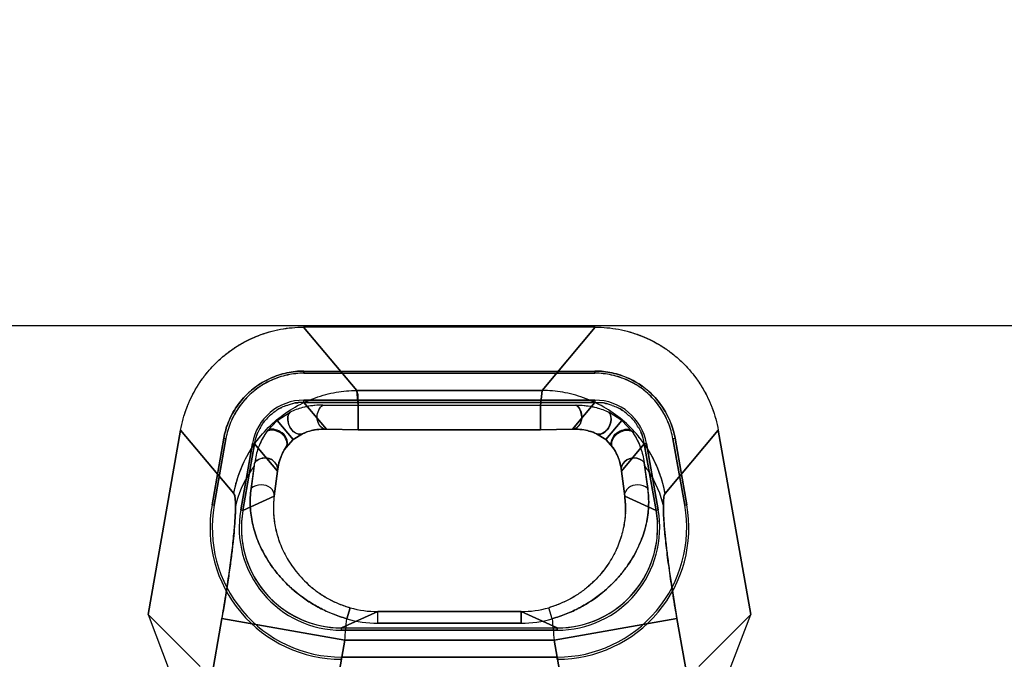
# Model space of a CAD drawing. Header units: millimetres. Extents: x 0 to 297, y 0 to 210.
# Tile 219 of 256: x 58.12 to 58.317, y 159.059 to 159.187. Entities that reach past the tile are written whole.
import ezdxf

# ---------------------------------------------------------------- set-up
doc = ezdxf.new("R2010")
doc.units = ezdxf.units.MM
doc.header["$LTSCALE"] = 16.335
doc.layers.get('0').update_dxf_attribs({"linetype": 'CONTINUOUS'})
for name, color, linetype in [('AXES_REF', 7, 'CONTINUOUS'), ('INTFCLR_1', 7, 'CONTINUOUS'), ('INTFCLR_144815', 7, 'CONTINUOUS'), ('INTFCLR_72935', 7, 'CONTINUOUS')]:
    doc.layers.add(name, color=color, linetype=linetype)

msp = doc.modelspace()

# ---------------------------------------------------------------- linework, layer by layer
at = {"color": 7, "linetype": 'Continuous'}
for radius in [4.8479140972, 4.8475, 4.8164570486]:
    msp.add_circle((57.445730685, 154.9564782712), radius, dxfattribs=at)
msp.add_arc((57.445730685, 154.9564782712), 4.8, 278.2771290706, 261.7228709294, dxfattribs=at)
at = {"layer": 'AXES_REF', "color": 9, "linetype": 'Continuous'}
msp.add_circle((57.445730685, 154.9564782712), 4.4222561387, dxfattribs=at)
at = {"layer": 'INTFCLR_1', "color": 9, "linetype": 'Continuous'}
for p, q in [((58.1767681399, 159.125387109), (58.1873656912, 159.1127574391)), ((58.2243752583, 159.1127574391), (58.2349728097, 159.125387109)), ((58.2243752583, 159.1127574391), (58.1873656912, 159.1127574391)), ((58.22405268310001, 159.109757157), (58.2243752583, 159.1127574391)), ((58.1768428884, 159.1103868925), (58.1768428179, 159.1108242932)), ((58.17684285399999, 159.110387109), (58.1813403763, 159.1050271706)), ((58.2304005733, 159.1050271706), (58.2348980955, 159.110387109)), ((58.2348981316, 159.1108242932), (58.2348980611, 159.1103868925)), ((58.17147404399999, 159.1067596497), (58.17406962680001, 159.108427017)), ((58.1806402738, 159.1098175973), (58.1876882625, 159.1097571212)), ((58.1876882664, 159.1049166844), (58.18768841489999, 159.109757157)), ((58.2240526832, 159.109757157), (58.1876882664, 159.109757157)), ((58.22405268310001, 159.109757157), (58.2311006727, 159.1098176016)), ((58.2240526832, 159.109757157), (58.2240526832, 159.1049166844)), ((58.2402669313, 159.1067596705), (58.2376675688, 159.1084288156)), ((58.1694349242, 159.1045456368), (58.17147404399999, 159.1067596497)), ((58.17147404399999, 159.1067596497), (58.1746763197, 159.1029513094)), ((58.2402669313, 159.1067596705), (58.23706463, 159.1029513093)), ((58.2423051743, 159.1045469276), (58.2402669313, 159.1067596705)), ((58.1628391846, 159.0921772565), (58.1522416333, 159.1048069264)), ((58.1813403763, 159.1050271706), (58.1876882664, 159.1049182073)), ((58.1876882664, 159.1049182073), (58.2240526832, 159.1049182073)), ((58.2240526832, 159.1049182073), (58.23040057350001, 159.1050271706)), ((58.2594993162, 159.1048069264), (58.2489017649, 159.0921772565)), ((58.1732212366, 159.1013368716), (58.1746763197, 159.1029513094)), ((58.1746763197, 159.1029513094), (58.1765569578, 159.1041345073)), ((58.2351812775, 159.1041357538), (58.23706463, 159.1029513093)), ((58.23706463, 159.1029513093), (58.23851902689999, 159.1013378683)), ((58.1665702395, 159.1022045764), (58.1670009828, 159.1021285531)), ((58.17156281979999, 159.0966917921), (58.1670007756, 159.1021286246)), ((58.24474017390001, 159.1021286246), (58.24017812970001, 159.0966917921)), ((58.2447399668, 159.1021285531), (58.24517071, 159.1022045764)), ((58.1663259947, 159.0931913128), (58.1670341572, 159.0983966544)), ((58.1709149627, 159.0916823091), (58.17156281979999, 159.0966917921)), ((58.24017812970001, 159.0966917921), (58.2408259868, 159.0916823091)), ((58.2447944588, 159.0977001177), (58.24541495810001, 159.0931913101)), ((58.1646591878, 159.08884882), (58.1709149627, 159.0916823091)), ((58.2408259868, 159.0916823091), (58.2470817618, 159.08884882)), ((58.15850602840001, 159.0899337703), (58.1589369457, 159.0898578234)), ((58.164659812, 159.0888487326), (58.1642290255, 159.0889246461)), ((58.2475119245, 159.0889246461), (58.2470811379, 159.0888487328)), ((58.2528040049, 159.0898578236), (58.2532349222, 159.0899337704)), ((58.18537205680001, 159.0672418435), (58.1860602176, 159.069429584)), ((58.22636889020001, 159.0672418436), (58.2256807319, 159.069429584)), ((58.1604751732, 159.067272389), (58.1446978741, 158.9777948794)), ((58.1850016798, 159.0629477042), (58.1604751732, 159.067272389)), ((58.1843567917, 159.065387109), (58.1915766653, 159.0686572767)), ((58.1915766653, 159.0663266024), (58.1915766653, 159.0686576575)), ((58.2201642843, 159.0686572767), (58.1915766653, 159.0686572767)), ((58.2201642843, 159.0663266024), (58.2201642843, 159.0686576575)), ((58.2201642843, 159.0686572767), (58.2273841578, 159.065387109)), ((58.2512657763, 159.067272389), (58.2267392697, 159.0629477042)), ((58.2670430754, 158.9777948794), (58.2512657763, 159.067272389)), ((58.1843568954, 159.0649511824), (58.1843566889, 159.0653886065)), ((58.1915766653, 159.0663266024), (58.2201642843, 159.0663266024)), ((58.2273841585, 159.0653886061), (58.2273841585, 159.0649511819)), ((58.1700108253, 158.9779303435), (58.1850016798, 159.0629477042)), ((58.2267392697, 159.0629477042), (58.1850016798, 159.0629477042)), ((58.2267392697, 159.0629477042), (58.2417301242, 158.9779303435)), ((58.18435671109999, 159.0595774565), (58.1843568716, 159.0591398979)), ((58.2273840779, 159.0591398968), (58.2273842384, 159.0595774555))]:
    msp.add_line(p, q, dxfattribs=at)
at = {"layer": 'INTFCLR_1', "color": 6, "linetype": 'Continuous'}
for p, q in [((58.2349728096, 159.125387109), (58.1767681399, 159.125387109)), ((58.1768428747, 159.1166288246), (58.1768428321, 159.1161908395)), ((58.17684285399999, 159.116637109), (58.2348980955, 159.116637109)), ((58.2348980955, 159.1161996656), (58.17684285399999, 159.1161996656)), ((58.2348981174, 159.1161908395), (58.23489807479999, 159.1166288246)), ((58.17684285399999, 159.1108245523), (58.2348980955, 159.1108245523)), ((58.2348980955, 159.110387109), (58.17684285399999, 159.110387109)), ((58.1457650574, 159.0680764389), (58.1522416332, 159.1048069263)), ((58.2594993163, 159.1048069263), (58.2659758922, 159.0680764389)), ((58.16084572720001, 159.1032139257), (58.1585041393, 159.0899341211)), ((58.16127652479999, 159.1031379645), (58.1589349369, 159.0898581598)), ((58.16128522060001, 159.1031364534), (58.1608538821, 159.1032124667)), ((58.2508870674, 159.1032124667), (58.2504557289, 159.1031364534)), ((58.25280601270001, 159.0898581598), (58.25046442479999, 159.1031379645)), ((58.25323681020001, 159.0899341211), (58.2508952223, 159.1032139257)), ((58.1642283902, 159.0889247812), (58.16656997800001, 159.1022045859)), ((58.1670007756, 159.1021286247), (58.1646591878, 159.08884882)), ((58.2470817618, 159.08884882), (58.24474017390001, 159.1021286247)), ((58.2451709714, 159.1022045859), (58.24751255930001, 159.0889247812)), ((58.1646591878, 159.08884882), (58.1643893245, 159.0865393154)), ((58.1457650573, 159.0680764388), (58.15018524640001, 159.0564547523)), ((58.1561156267, 159.0577258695), (58.1457650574, 159.0680764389)), ((58.2659758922, 159.0680764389), (58.2556253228, 159.0577258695)), ((58.2615557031, 159.0564547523), (58.2659758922, 159.0680764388)), ((58.1843567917, 159.065387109), (58.2273841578, 159.065387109)), ((58.2273841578, 159.0649496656), (58.1843567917, 159.0649496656)), ((58.1843567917, 159.0595745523), (58.2273841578, 159.0595745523))]:
    msp.add_line(p, q, dxfattribs=at)
for centre, radius, start, end in [((58.17684133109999, 159.1003950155), 0.0104292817, 89.9916341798, 170.0083660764), ((58.2348996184, 159.1003950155), 0.0104292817, 9.991633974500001, 90.0083661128), ((58.18434725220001, 159.0853793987), 0.026239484, 170.0045491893, 270.020828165), ((58.18434725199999, 159.0853793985), 0.0258019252, 170.0046259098, 270.0211814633), ((58.18434725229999, 159.0853793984), 0.0204282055, 170.0058428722, 270.0267535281), ((58.2273936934, 159.085379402), 0.0262394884, 269.9791803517, 9.9954422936), ((58.22739369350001, 159.0853794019), 0.0258019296, 269.9788274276, 9.995365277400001), ((58.2273936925, 159.0853794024), 0.0204282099, 269.9732598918, 9.9941438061), ((58.2274026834, 159.085375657), 0.0199827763, 269.9972385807, 10.001575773), ((58.18437476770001, 159.0853808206), 0.0200193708, 180.0117587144, 194.9921375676), ((58.1843384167, 159.0853757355), 0.0199829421, 195.0050156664, 270.0018744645)]:
    msp.add_arc(centre, radius, start, end, dxfattribs=at)
at = {"layer": 'INTFCLR_1', "color": 9, "linetype": 'Continuous'}
for centre, radius, start, end in [((58.4151198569, 159.119572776), 0.1717240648, 187.0833764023, 187.317696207), ((58.1889884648, 159.0892600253), 0.0182351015, 172.3664659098, 183.062197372), ((58.1915762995, 159.0887422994), 0.0200850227, 254.0596422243, 270.0010433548), ((58.2201646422, 159.0887423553), 0.0200850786, 269.9989789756, 285.9403354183), ((57.05930849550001, 159.1622037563), 1.1300605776, 354.9610750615, 355.1796028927), ((58.1915834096, 159.0878611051), 0.0215345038, 253.2355811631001, 269.9820556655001), ((58.2201572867, 159.0878628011), 0.0215361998, 270.0186165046, 286.7637561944), ((59.3519862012, 159.1621659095), 1.1296127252, 184.8203862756, 185.0390007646)]:
    msp.add_arc(centre, radius, start, end, dxfattribs=at)
at = {"layer": 'INTFCLR_1', "color": 6, "linetype": 'Continuous'}
for points, knots in [([(58.1522416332, 159.1048069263), (58.1523761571, 159.1055698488), (58.1527161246, 159.1070841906), (58.15343492, 159.1092970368), (58.1543558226, 159.111432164), (58.1554695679, 159.1134702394), (58.15676708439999, 159.1153935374), (58.1582366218, 159.1171864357), (58.1598660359, 159.1188342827), (58.161641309, 159.1203230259), (58.1635473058, 159.1216401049), (58.1655680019, 159.1227744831), (58.1676869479, 159.123716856), (58.1698862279, 159.1244582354), (58.17214629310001, 159.1249929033), (58.1744468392, 159.1253154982), (58.1759946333, 159.125387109), (58.1767681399, 159.125387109)], [0, 0, 0, 0, 0.0668459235, 0.1336927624, 0.2004837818, 0.2671935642, 0.3338090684, 0.4003837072, 0.4669352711, 0.5334824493, 0.6000118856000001, 0.6665555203, 0.7331501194, 0.7998260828, 0.8665291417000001, 0.9332563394, 1, 1, 1, 1]), ([(58.2349728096, 159.125387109), (58.23574750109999, 159.125387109), (58.2372978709, 159.1253152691), (58.2396019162, 159.1249916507), (58.241864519, 159.1244554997), (58.24406503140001, 159.1237125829), (58.2461844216, 159.1227687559), (58.2482052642, 159.1216328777), (58.2501110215, 159.1203143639), (58.2518854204, 159.1188245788), (58.253513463, 159.1171762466), (58.2549814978, 159.1153832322), (58.2562775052, 159.1134601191), (58.2573895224, 159.1114229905), (58.2583085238, 159.1092901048), (58.2590257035, 159.1070805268), (58.2593649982, 159.105568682), (58.2594993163, 159.1048069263)], [0, 0, 0, 0, 0.0668458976, 0.1336927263, 0.2004837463, 0.2671935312, 0.3338090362, 0.400383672, 0.4669352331, 0.5334824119, 0.6000118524, 0.6665554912, 0.73315009, 0.7998260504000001, 0.8665291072, 0.9332563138, 1, 1, 1, 1]), ([(58.17684285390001, 159.1166371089), (58.1762802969, 159.1166371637), (58.17514036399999, 159.1165739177), (58.1734303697, 159.1162935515), (58.171728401, 159.1158266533), (58.1700712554, 159.1151768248), (58.16850543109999, 159.1143620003), (58.1670601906, 159.1133994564), (58.1657460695, 159.1122982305), (58.16455452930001, 159.1110521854), (58.16348451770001, 159.109664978), (58.162553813, 159.1081504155), (58.1617891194, 159.1065467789), (58.1612076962, 159.104896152), (58.1609441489, 159.1037724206), (58.16084572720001, 159.1032139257)], [0, 0, 0, 0, 0.07448509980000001, 0.1508136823, 0.2290298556, 0.307717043, 0.3860546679, 0.4622959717, 0.5371773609, 0.612604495, 0.6901286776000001, 0.7687085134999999, 0.8475354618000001, 0.9249132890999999, 1, 1, 1, 1]), ([(58.17684285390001, 159.1161996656), (58.17629671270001, 159.1161997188), (58.1751886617, 159.1161380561), (58.1735250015, 159.1158647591), (58.1718668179, 159.1154095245), (58.1702520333, 159.1147766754), (58.16872731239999, 159.1139831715), (58.16732367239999, 159.1130493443), (58.166048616, 159.1119806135), (58.1648917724, 159.1107713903), (58.163849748, 159.1094207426), (58.1629417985, 159.1079442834), (58.1621955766, 159.1063807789), (58.1616287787, 159.1047735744), (58.1613721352, 159.1036805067), (58.16127652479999, 159.1031379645)], [0, 0, 0, 0, 0.0743165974, 0.150660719, 0.2290133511, 0.3078648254, 0.3862250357, 0.4624617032, 0.5368207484, 0.6121572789, 0.6897410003, 0.7685183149, 0.8475763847, 0.9250355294, 1, 1, 1, 1]), ([(58.2508952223, 159.1032139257), (58.2507975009, 159.1037684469), (58.2505369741, 159.1048813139), (58.2499631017, 159.1065178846), (58.249206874, 159.1081135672), (58.2482791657, 159.1096325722), (58.24720434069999, 159.1110322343), (58.2460064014, 159.1122878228), (58.24469365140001, 159.1133893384), (58.2432608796, 159.1143462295), (58.241709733, 159.1151580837), (58.24005762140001, 159.1158118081), (58.2383457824, 159.1162864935), (58.2366185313, 159.116572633), (58.235465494, 159.1166371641), (58.2348980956, 159.1166371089)], [0, 0, 0, 0, 0.0745524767, 0.1509807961, 0.2292183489, 0.3079139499, 0.3862044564, 0.4624332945, 0.5372331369, 0.6126412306, 0.6901179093, 0.7686076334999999, 0.8474540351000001, 0.9248738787, 1, 1, 1, 1]), ([(58.25046442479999, 159.1031379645), (58.25036964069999, 159.1036758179), (58.2501165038, 159.1047563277), (58.2495584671, 159.1063472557), (58.248822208, 159.1079011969), (58.2479185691, 159.1093815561), (58.2468723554, 159.1107453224), (58.2457089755, 159.1119654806), (58.2444350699, 159.1130355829), (58.2430433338, 159.113964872), (58.2415322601, 159.1147565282), (58.2399205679, 159.1153942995), (58.2382512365, 159.115857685), (58.2365700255, 159.1161367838), (58.235448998, 159.1161997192), (58.2348980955, 159.1161996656)], [0, 0, 0, 0, 0.0743166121, 0.1506607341, 0.2290133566, 0.3078648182, 0.3862250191, 0.4624616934, 0.5368207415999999, 0.6121572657, 0.6897409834, 0.76851829, 0.8475763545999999, 0.9250355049, 1, 1, 1, 1])]:
    msp.add_open_spline(points, degree=3, knots=knots, dxfattribs=at)
at = {"layer": 'INTFCLR_1', "color": 9, "linetype": 'Continuous'}
for points, knots in [([(58.1628391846, 159.0921772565), (58.1633407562, 159.0949194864), (58.1648366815, 159.0990263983), (58.1681326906, 159.1037868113), (58.1713128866, 159.1069840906), (58.1750116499, 159.1095601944), (58.1790426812, 159.1114108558), (58.18319810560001, 159.1125001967), (58.1859994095, 159.1127487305), (58.1873656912, 159.1127574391)], [0, 0, 0, 0, 0.2414202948, 0.3694300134, 0.4995741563, 0.6297182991, 0.7577280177, 0.8816758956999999, 1, 1, 1, 1]), ([(58.1873656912, 159.1127574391), (58.18758202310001, 159.1122418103), (58.1876095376, 159.1112007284), (58.1876747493, 159.1102049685), (58.187688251, 159.1097570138)], [0, 0, 0, 0, 0.5551027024, 1, 1, 1, 1]), ([(58.2489017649, 159.0921772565), (58.2486559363, 159.093521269), (58.2479250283, 159.0962363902), (58.2465315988, 159.0992667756), (58.2450152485, 159.1017527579), (58.2432404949, 159.1041575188), (58.2404279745, 159.1069838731), (58.2367293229, 159.1095602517), (58.2326982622, 159.111410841), (58.2285428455, 159.1125002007), (58.22574154, 159.1127487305), (58.2243752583, 159.1127574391)], [0, 0, 0, 0, 0.1182099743, 0.2420382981, 0.2870462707, 0.3700382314, 0.5000568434, 0.6300754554, 0.757961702, 0.8817900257, 1, 1, 1, 1]), ([(58.1765569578, 159.1041345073), (58.1760356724, 159.1038289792), (58.17462222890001, 159.1044008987), (58.1736244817, 159.1060276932), (58.1734511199, 159.1078480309), (58.17406962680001, 159.108427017)], [0, 0, 0, 0, 0.3015710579, 0.5771498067, 1, 1, 1, 1]), ([(58.1806402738, 159.1098175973), (58.1798159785, 159.1098354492), (58.1784306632, 159.1097505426), (58.17621608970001, 159.1093011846), (58.174861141, 159.1088046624), (58.17406962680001, 159.108427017)], [0, 0, 0, 0, 0.3653598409, 0.6113751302, 1, 1, 1, 1]), ([(58.1813403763, 159.1050271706), (58.18117273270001, 159.1050218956), (58.1805221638, 159.1051206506), (58.17967475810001, 159.1060336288), (58.17929062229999, 159.107823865), (58.1798831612, 159.1093790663), (58.1806402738, 159.1098175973)], [0, 0, 0, 0, 0.08422678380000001, 0.3212330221, 0.5606314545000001, 1, 1, 1, 1]), ([(58.23040057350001, 159.1050271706), (58.2305682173, 159.1050218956), (58.2312188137, 159.1051206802), (58.232074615, 159.1060427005), (58.232448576, 159.1078393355), (58.2318486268, 159.1093843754), (58.2311006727, 159.1098176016)], [0, 0, 0, 0, 0.0841888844, 0.3210883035, 0.566142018, 1, 1, 1, 1]), ([(58.2311006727, 159.1098176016), (58.2313753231, 159.1098235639), (58.2321981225, 159.1098188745), (58.2335711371, 159.1096965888), (58.235516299, 159.1093039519), (58.2368727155, 159.1088078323), (58.2376675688, 159.1084288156)], [0, 0, 0, 0, 0.1217770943, 0.364573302, 0.6096459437, 1, 1, 1, 1]), ([(58.2376675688, 159.1084288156), (58.23816397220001, 159.1079643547), (58.2381980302, 159.1064337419), (58.2374418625, 159.1047083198), (58.235833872, 159.1037535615), (58.2351812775, 159.1041357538)], [0, 0, 0, 0, 0.3402751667, 0.6214505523, 1, 1, 1, 1]), ([(58.1765569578, 159.1041345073), (58.176658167, 159.1041808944), (58.1772394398, 159.1044349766), (58.178799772, 159.1049381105), (58.1803422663, 159.1050753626), (58.1813403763, 159.1050271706)], [0, 0, 0, 0, 0.0681556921, 0.388267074, 1, 1, 1, 1]), ([(58.23040057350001, 159.1050271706), (58.2306003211, 159.1050368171), (58.2313974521, 159.1050532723), (58.23303103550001, 159.1049070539), (58.2344207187, 159.1044840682), (58.2351812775, 159.1041357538)], [0, 0, 0, 0, 0.1224299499, 0.4878716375, 1, 1, 1, 1]), ([(58.23851902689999, 159.1013378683), (58.238416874, 159.1014585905), (58.23809881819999, 159.1020543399), (58.2384867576, 159.1033697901), (58.2398242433, 159.1046725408), (58.2416269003, 159.1050736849), (58.2423051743, 159.1045469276)], [0, 0, 0, 0, 0.07667451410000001, 0.3152322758, 0.5836180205, 1, 1, 1, 1]), ([(58.2423051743, 159.1045469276), (58.24268951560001, 159.1040134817), (58.24332763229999, 159.1029593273), (58.2442146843, 159.1009195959), (58.24458106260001, 159.0993830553), (58.2447064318, 159.0983968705)], [0, 0, 0, 0, 0.2961052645, 0.552284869, 1, 1, 1, 1]), ([(58.23851902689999, 159.1013378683), (58.2388532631, 159.1008518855), (58.2396577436, 159.0993929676), (58.2400711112, 159.0977531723), (58.24017812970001, 159.0966917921)], [0, 0, 0, 0, 0.3560482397, 1, 1, 1, 1]), ([(58.17156281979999, 159.0966917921), (58.1716002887, 159.0968816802), (58.1716318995, 159.0975967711), (58.1709678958, 159.0987214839), (58.1692218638, 159.0995520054), (58.16758572, 159.099088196), (58.1670341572, 159.0983966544)], [0, 0, 0, 0, 0.0934909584, 0.3393508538, 0.5727263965, 1, 1, 1, 1]), ([(58.24017812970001, 159.0966917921), (58.2400459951, 159.0973614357), (58.2406748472, 159.0988369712), (58.2427601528, 159.0995519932), (58.2442462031, 159.0989738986), (58.2447064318, 159.0983968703)], [0, 0, 0, 0, 0.331276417, 0.6417716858, 1, 1, 1, 1]), ([(58.2447945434, 159.0976999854), (58.2450802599, 159.0973191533), (58.24679447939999, 159.0948768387), (58.2480089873, 159.0920489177), (58.2485506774, 159.0895987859)], [0, 0, 0, 0, 0.1594749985, 1, 1, 1, 1]), ([(58.18537205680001, 159.0672418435), (58.18442045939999, 159.0675078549), (58.1830184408, 159.0679828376), (58.1812216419, 159.0687557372), (58.1795244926, 159.0695971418), (58.176825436, 159.0711973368), (58.1741248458, 159.073380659), (58.17188959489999, 159.0757769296), (58.17050197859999, 159.0775504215), (58.16933915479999, 159.079325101), (58.1683855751, 159.0810832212), (58.16761199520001, 159.0828175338), (58.1670115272, 159.0845287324), (58.16656691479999, 159.0862180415), (58.16626983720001, 159.0879009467), (58.16606323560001, 159.090223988), (58.1661488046, 159.0920027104), (58.1663259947, 159.0931913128)], [0, 0, 0, 0, 0.0847084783, 0.1265863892, 0.1676326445, 0.2470261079, 0.395226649, 0.463219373, 0.5276890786, 0.5880282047, 0.6449048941, 0.69897543, 0.7506618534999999, 0.8002022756, 0.8485777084, 0.8969744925, 1, 1, 1, 1]), ([(58.1709149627, 159.0916823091), (58.1710393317, 159.0922701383), (58.1702191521, 159.0935963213), (58.1682903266, 159.0941058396), (58.1667945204, 159.0937187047), (58.1663259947, 159.0931913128)], [0, 0, 0, 0, 0.3077783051, 0.6386370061, 1, 1, 1, 1]), ([(58.24541495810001, 159.0931913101), (58.2455896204, 159.092001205), (58.2456785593, 159.0902181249), (58.2454690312, 159.0878864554), (58.2451689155, 159.0861965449), (58.2447233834, 159.0845086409), (58.24412302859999, 159.082806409), (58.2433540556, 159.0810767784), (58.24239697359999, 159.0793164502), (58.24123319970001, 159.0775403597), (58.2398454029, 159.0757683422), (58.2382145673, 159.0740224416), (58.23632684, 159.0723380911), (58.2345557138, 159.0710357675), (58.2330122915, 159.0700672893), (58.2313588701, 159.0691424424), (58.22916025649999, 159.068130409), (58.2273162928, 159.0675049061), (58.22636889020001, 159.0672418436)], [0, 0, 0, 0, 0.1031028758, 0.1518038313, 0.2005028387, 0.2500297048, 0.3012786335, 0.3550524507, 0.4121094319, 0.4728390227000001, 0.5368497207, 0.6048025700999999, 0.6773508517, 0.7533990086, 0.7929180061, 0.8334781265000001, 0.915720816, 1, 1, 1, 1]), ([(58.24541495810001, 159.0931913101), (58.2449464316, 159.0937187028), (58.2434506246, 159.0941058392), (58.2415217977, 159.0935963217), (58.2407016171, 159.0922701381), (58.2408259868, 159.0916823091)], [0, 0, 0, 0, 0.3613633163, 0.6922218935, 1, 1, 1, 1]), ([(58.1604751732, 159.067272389), (58.1606012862, 159.067987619), (58.1608661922, 159.0695230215), (58.1613619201, 159.0725412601), (58.1619197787, 159.0762243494), (58.1624631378, 159.0803171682), (58.16286851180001, 159.0839664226), (58.16311522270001, 159.0870327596), (58.16322316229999, 159.0894527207), (58.1631441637, 159.0910596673), (58.1630251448, 159.091955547), (58.1628391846, 159.0921772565)], [0, 0, 0, 0, 0.0866994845, 0.1859976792, 0.3651386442, 0.531336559, 0.6789616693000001, 0.8030517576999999, 0.8995236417, 0.9654554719, 1, 1, 1, 1]), ([(58.2408259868, 159.0916823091), (58.2409649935, 159.090650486), (58.2410369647, 159.0891039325), (58.2408771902, 159.0870741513), (58.2406444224, 159.0855945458), (58.2402958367, 159.0841183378), (58.2398249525, 159.0826341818), (58.2392193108, 159.0811334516), (58.2384621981, 159.0796146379), (58.2375397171, 159.0780906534), (58.2364374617, 159.0765785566), (58.2351402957, 159.0750973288), (58.2336368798, 159.0736756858), (58.231920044, 159.072347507), (58.2300067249, 159.0711619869), (58.227915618, 159.0701603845), (58.2264386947, 159.0696460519), (58.2256807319, 159.069429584)], [0, 0, 0, 0, 0.1067864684, 0.1577617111, 0.2086986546, 0.2602454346, 0.3131928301, 0.3682485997, 0.4260667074, 0.4870679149, 0.5507495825, 0.6177461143, 0.6887331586, 0.7626405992, 0.8400019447, 0.9191502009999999, 1, 1, 1, 1]), ([(58.2489017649, 159.0921772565), (58.2487096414, 159.0919481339), (58.2485946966, 159.0910141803), (58.24855065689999, 159.0901731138), (58.2485506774, 159.0895987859)], [0, 0, 0, 0, 0.3423780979, 1, 1, 1, 1]), ([(58.2485506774, 159.0895987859), (58.2485506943, 159.0890119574), (58.24859249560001, 159.0877067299), (58.2487369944, 159.0855688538), (58.24896958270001, 159.0830832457), (58.2492862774, 159.0802970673), (58.2496815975, 159.0772631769), (58.250314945, 159.072888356), (58.2508661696, 159.0695388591), (58.2512657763, 159.067272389)], [0, 0, 0, 0, 0.07820851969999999, 0.1739616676, 0.2855437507, 0.4108882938, 0.5476576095, 0.6932812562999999, 1, 1, 1, 1]), ([(58.1707794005, 159.0882859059), (58.17082675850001, 159.0873935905), (58.1710013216, 159.0860026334), (58.1714401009, 159.0841359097), (58.1719125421, 159.0826433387), (58.1725193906, 159.0811370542), (58.1732757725, 159.0796208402), (58.1741957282, 159.0780988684), (58.1752976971, 159.076585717), (58.1765942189, 159.0751043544), (58.178095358, 159.0736829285), (58.1798053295, 159.0723587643), (58.18238939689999, 159.0707532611), (58.1845534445, 159.0698600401), (58.1860602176, 159.0694295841)], [0, 0, 0, 0, 0.103741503, 0.1620679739, 0.2224829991, 0.2853114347, 0.3504143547, 0.4189890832, 0.4915435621, 0.5674558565, 0.6472202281, 0.7311954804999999, 0.8180687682, 1, 1, 1, 1])]:
    msp.add_open_spline(points, degree=3, knots=knots, dxfattribs=at)
at = {"layer": 'INTFCLR_1', "color": 6, "linetype": 'Continuous'}
for points in [[(58.17684285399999, 159.110387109), (58.1760694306, 159.1103870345), (58.1752650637, 159.1103823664), (58.1745382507, 159.1101179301)], [(58.2383167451, 159.1097845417), (58.2375897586, 159.1100490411), (58.236832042, 159.1103194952), (58.23605843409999, 159.1103195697)], [(58.1734242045, 159.1097845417), (58.1726974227, 159.1095201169), (58.1719432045, 159.1092405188), (58.1713507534, 159.1087433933)], [(58.24132242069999, 159.1080494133), (58.2407299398, 159.1085465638), (58.2401106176, 159.1090599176), (58.2393837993, 159.1093243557)], [(58.1704185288, 159.1080494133), (58.1698260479, 159.1075522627), (58.169212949, 159.1070314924), (58.1688263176, 159.1063616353)], [(58.2435531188, 159.1053907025), (58.2431665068, 159.1060605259), (58.24276018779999, 159.1067547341), (58.2421677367, 159.1072518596)], [(58.1681878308, 159.1053907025), (58.1678011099, 159.1047206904), (58.1674031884, 159.1040214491), (58.1672687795, 159.1032596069)], [(58.24474017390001, 159.1021286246), (58.2446057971, 159.1028902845), (58.2444615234, 159.10368162), (58.2440748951, 159.1043514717)]]:
    msp.add_open_spline(points, degree=3, dxfattribs=at)
at = {"layer": 'INTFCLR_1', "color": 7, "linetype": 'Continuous'}
for points, knots in [([(58.1695899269, 159.104765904), (58.1694930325, 159.1046372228), (58.1690661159, 159.1040221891), (58.1683811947, 159.1028939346), (58.1675271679, 159.1009165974), (58.167158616, 159.0993827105), (58.1670341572, 159.0983966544)], [0, 0, 0, 0, 0.0697322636, 0.3240258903, 0.5697502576, 1, 1, 1, 1]), ([(58.1732212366, 159.1013368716), (58.17332339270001, 159.1014576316), (58.17364142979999, 159.1020534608), (58.1732535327, 159.1033689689), (58.17191585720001, 159.1046716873), (58.170113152, 159.105072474), (58.1694349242, 159.1045456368)], [0, 0, 0, 0, 0.0766869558, 0.3152553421, 0.5836258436, 1, 1, 1, 1]), ([(58.1733295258, 159.1014980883), (58.1737363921, 159.1019567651), (58.1734677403, 159.103470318), (58.1720482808, 159.1047836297), (58.1702713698, 159.1052765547), (58.1695899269, 159.104765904)], [0, 0, 0, 0, 0.3034730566, 0.5785197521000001, 1, 1, 1, 1]), ([(58.17156281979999, 159.0966917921), (58.1716387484, 159.0974448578), (58.1719903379, 159.0991424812), (58.17276701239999, 159.1007150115), (58.1733295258, 159.1014980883)], [0, 0, 0, 0, 0.4397783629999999, 1, 1, 1, 1])]:
    msp.add_open_spline(points, degree=3, knots=knots, dxfattribs=at)
at = {"layer": 'INTFCLR_144815', "color": 6, "linetype": 'Continuous'}
msp.add_line((57.7660308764, 159.1257148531), (58.6457100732, 159.1257148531), dxfattribs=at)
at = {"layer": 'INTFCLR_72935', "color": 9, "linetype": 'Continuous'}
for p, q in [((58.1873656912, 159.1127574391), (58.1767681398, 159.125387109)), ((58.2349728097, 159.125387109), (58.2243752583, 159.1127574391)), ((58.1873656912, 159.1127574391), (58.2243752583, 159.1127574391)), ((58.1876882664, 159.109757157), (58.1873656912, 159.1127574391)), ((58.2243752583, 159.1127574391), (58.2240526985, 159.1097570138)), ((58.17684285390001, 159.1103868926), (58.17684285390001, 159.1108242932)), ((58.1813403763, 159.1050271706), (58.17684285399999, 159.110387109)), ((58.2348980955, 159.110387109), (58.2304005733, 159.1050271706)), ((58.2348980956, 159.1108242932), (58.2348980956, 159.1103868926)), ((58.1714740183, 159.1067596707), (58.1740733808, 159.1084288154)), ((58.1876882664, 159.109757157), (58.1806402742, 159.1098176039)), ((58.1876882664, 159.109757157), (58.1876882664, 159.1049166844)), ((58.22405268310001, 159.109757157), (58.1876882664, 159.109757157)), ((58.2311006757, 159.1098175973), (58.22405268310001, 159.109757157)), ((58.2240526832, 159.1049166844), (58.2240532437, 159.109757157)), ((58.2402669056, 159.1067596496), (58.2376713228, 159.108427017)), ((58.16943577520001, 159.1045469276), (58.1714740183, 159.1067596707)), ((58.1746763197, 159.1029513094), (58.1714740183, 159.1067596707)), ((58.2370646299, 159.1029513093), (58.2402669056, 159.1067596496)), ((58.2423060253, 159.1045456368), (58.2402669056, 159.1067596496)), ((58.1522416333, 159.1048069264), (58.1628391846, 159.0921772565)), ((58.1876882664, 159.1049182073), (58.181340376, 159.1050271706)), ((58.2240526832, 159.1049182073), (58.1876882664, 159.1049182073)), ((58.23040057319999, 159.1050271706), (58.2240526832, 159.1049182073)), ((58.2489017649, 159.0921772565), (58.2594993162, 159.1048069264)), ((58.1746763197, 159.1029513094), (58.1732219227, 159.1013378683)), ((58.1765596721, 159.1041357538), (58.1746763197, 159.1029513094)), ((58.2370646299, 159.1029513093), (58.2351839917, 159.1041345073)), ((58.2385197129, 159.1013368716), (58.2370646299, 159.1029513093)), ((58.1665702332, 159.1022045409), (58.1670009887, 159.1021285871)), ((58.1670007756, 159.1021286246), (58.17156281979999, 159.0966917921)), ((58.24017812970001, 159.0966917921), (58.24474017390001, 159.1021286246)), ((58.2451707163, 159.1022045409), (58.2447399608, 159.1021285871)), ((58.1669464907, 159.0977001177), (58.1663259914, 159.0931913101)), ((58.17156281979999, 159.0966917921), (58.1709149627, 159.0916823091)), ((58.2408259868, 159.0916823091), (58.24017812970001, 159.0966917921)), ((58.2454149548, 159.0931913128), (58.2447067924, 159.0983966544)), ((58.1709149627, 159.0916823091), (58.1646591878, 159.08884882)), ((58.2470817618, 159.08884882), (58.2408259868, 159.0916823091)), ((58.1589369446, 159.0898578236), (58.15850602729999, 159.0899337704)), ((58.164229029, 159.0889246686), (58.1646598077, 159.0888487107)), ((58.2470811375, 159.0888487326), (58.24751192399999, 159.0889246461)), ((58.2532349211, 159.0899337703), (58.2528040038, 159.0898578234)), ((58.1860602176, 159.069429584), (58.1853720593, 159.0672418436)), ((58.2263688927, 159.0672418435), (58.2256807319, 159.069429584)), ((58.1446978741, 158.9777948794), (58.1604751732, 159.067272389)), ((58.1604751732, 159.067272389), (58.1850016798, 159.0629477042)), ((58.1915766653, 159.0686572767), (58.1843567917, 159.065387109)), ((58.1915766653, 159.0663266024), (58.1915766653, 159.0686576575)), ((58.1915766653, 159.0686572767), (58.2201642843, 159.0686572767)), ((58.2201642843, 159.0686576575), (58.2201642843, 159.0663266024)), ((58.2273841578, 159.065387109), (58.2201642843, 159.0686572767)), ((58.2267392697, 159.0629477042), (58.2512657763, 159.067272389)), ((58.2512657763, 159.067272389), (58.2670430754, 158.9777948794)), ((58.18435679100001, 159.0649511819), (58.18435679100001, 159.0653886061)), ((58.2201642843, 159.0663266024), (58.1915766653, 159.0663266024)), ((58.2273841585, 159.0649511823), (58.2273841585, 159.0653886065)), ((58.1850016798, 159.0629477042), (58.1700108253, 158.9779303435)), ((58.1850016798, 159.0629477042), (58.2267392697, 159.0629477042)), ((58.2417301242, 158.9779303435), (58.2267392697, 159.0629477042)), ((58.1843568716, 159.0591398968), (58.18435671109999, 159.0595774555)), ((58.2273842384, 159.0595774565), (58.2273840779, 159.0591398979))]:
    msp.add_line(p, q, dxfattribs=at)
at = {"layer": 'INTFCLR_72935', "color": 6, "linetype": 'Continuous'}
for p, q in [((58.2349728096, 159.125387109), (58.1767681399, 159.125387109)), ((58.1768428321, 159.1161908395), (58.1768428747, 159.1166288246)), ((58.17684285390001, 159.1166371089), (58.2348980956, 159.1166371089)), ((58.17684285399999, 159.1161996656), (58.2348980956, 159.1161996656)), ((58.23489807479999, 159.1166288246), (58.2348981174, 159.1161908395)), ((58.2348980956, 159.1108245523), (58.17684285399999, 159.1108245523)), ((58.17684285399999, 159.110387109), (58.2348980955, 159.110387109)), ((58.1522416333, 159.1048069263), (58.1457654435, 159.0680786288)), ((58.265975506, 159.0680786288), (58.2594993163, 159.1048069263)), ((58.1585041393, 159.0899341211), (58.16084572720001, 159.1032139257)), ((58.1589349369, 159.0898581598), (58.1612765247, 159.1031379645)), ((58.1608538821, 159.1032124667), (58.16128522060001, 159.1031364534)), ((58.250455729, 159.1031364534), (58.2508870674, 159.1032124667)), ((58.25046442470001, 159.1031379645), (58.2528060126, 159.0898581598)), ((58.2508952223, 159.1032139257), (58.25323681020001, 159.0899341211)), ((58.16656997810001, 159.1022045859), (58.1642283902, 159.0889247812)), ((58.1646591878, 159.08884882), (58.1670007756, 159.1021286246)), ((58.24474017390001, 159.1021286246), (58.2470817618, 159.08884882)), ((58.24751255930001, 159.0889247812), (58.2451709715, 159.1022045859)), ((58.2470817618, 159.08884882), (58.247351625, 159.0865393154)), ((58.1457654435, 159.0680786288), (58.1501865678, 159.0564544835)), ((58.1457654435, 159.0680786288), (58.15611820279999, 159.0577258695)), ((58.2556227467, 159.0577258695), (58.265975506, 159.0680786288)), ((58.2615543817, 159.0564544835), (58.265975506, 159.0680786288)), ((58.1843567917, 159.065387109), (58.2273841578, 159.065387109)), ((58.1843567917, 159.0649496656), (58.2273841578, 159.0649496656)), ((58.2273841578, 159.0595745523), (58.1843567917, 159.0595745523))]:
    msp.add_line(p, q, dxfattribs=at)
for centre, radius, start, end in [((58.17684133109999, 159.1003950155), 0.0104292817, 89.9916338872, 170.0083660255), ((58.2348996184, 159.1003950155), 0.0104292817, 9.991633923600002, 90.00836582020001), ((58.1843472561, 159.085379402), 0.0262394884, 170.0045577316, 270.0208194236), ((58.184347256, 159.0853794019), 0.0258019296, 170.0046347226, 270.0211725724), ((58.1843472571, 159.0853794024), 0.0204282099, 170.0058561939, 270.0267401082), ((58.1843382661, 159.085375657), 0.0199827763, 169.9984242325, 270.0027676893), ((58.22739369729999, 159.0853793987), 0.026239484, 269.9791720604, 9.995450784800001), ((58.2273936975, 159.0853793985), 0.0258019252, 269.9788185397, 9.9953740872), ((58.2273936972, 159.0853793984), 0.0204282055, 269.9732464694, 9.9941571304), ((58.2273661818, 159.0853808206), 0.0200193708, 345.0078624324, 359.9882412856), ((58.2274025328, 159.0853757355), 0.0199829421, 269.9981249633, 344.9949843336)]:
    msp.add_arc(centre, radius, start, end, dxfattribs=at)
at = {"layer": 'INTFCLR_72935', "color": 9, "linetype": 'Continuous'}
for centre, radius, start, end in [((57.9966208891, 159.119572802), 0.1717242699, 352.6823038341, 352.9166234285), ((58.2227524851, 159.0892600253), 0.0182351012, 356.9378025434, 7.6335341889), ((58.1915763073, 159.0887423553), 0.0200850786, 254.0596645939, 270.0010210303), ((58.22016465, 159.0887422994), 0.0200850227, 269.9989566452, 285.9403577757), ((57.0597547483, 159.1621659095), 1.1296127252, 354.9609992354, 355.1796137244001), ((58.1915836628, 159.0878628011), 0.0215361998, 253.2362438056, 269.9813834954), ((58.2201575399, 159.0878611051), 0.0215345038, 270.0179443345, 286.7644188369), ((59.352432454, 159.1622037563), 1.1300605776, 184.8203971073, 185.0389249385)]:
    msp.add_arc(centre, radius, start, end, dxfattribs=at)
at = {"layer": 'INTFCLR_72935', "color": 6, "linetype": 'Continuous'}
for points, knots in [([(58.1522416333, 159.1048069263), (58.1523763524, 159.1055709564), (58.1527190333, 159.1070960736), (58.1534448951, 159.1093257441), (58.1543780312, 159.1114794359), (58.1555041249, 159.113527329), (58.1568124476, 159.1154546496), (58.1582918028, 159.1172477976), (58.1599297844, 159.1188930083), (58.1617110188, 159.1203759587), (58.1636193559, 159.1216847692), (58.1656388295, 159.1228096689), (58.1677521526, 159.1237417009), (58.1699386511, 159.1244728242), (58.1721823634, 159.1249990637), (58.1744643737, 159.125316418), (58.176000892, 159.125387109), (58.1767681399, 159.125387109)], [0, 0, 0, 0, 0.0669429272, 0.134649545, 0.2020436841, 0.2691704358, 0.3360150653, 0.4027512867, 0.4694641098, 0.536045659, 0.6024530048, 0.6688476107, 0.7352235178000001, 0.8014660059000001, 0.8674993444, 0.933796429, 1, 1, 1, 1]), ([(58.2349728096, 159.125387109), (58.2357486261, 159.125387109), (58.2373100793, 159.125314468), (58.2396319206, 159.1249868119), (58.2419149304, 159.1244418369), (58.2441272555, 159.123688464), (58.2462524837, 159.1227346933), (58.248275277, 159.1215891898), (58.2501799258, 159.1202617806), (58.251949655, 159.1187651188), (58.2535699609, 159.1171130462), (58.2550284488, 159.1153195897), (58.2563132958, 159.1134002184), (58.2574129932, 159.111373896), (58.2583208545, 159.1092556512), (58.2590296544, 159.1070634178), (58.25936608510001, 159.105562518), (58.2594993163, 159.1048069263)], [0, 0, 0, 0, 0.0669429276, 0.1346495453, 0.2020436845, 0.2691704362, 0.3360150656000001, 0.402751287, 0.4694641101, 0.5360456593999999, 0.6024530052, 0.6688476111, 0.7352235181, 0.8014660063, 0.8674993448, 0.9337964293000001, 1, 1, 1, 1]), ([(58.16084572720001, 159.1032139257), (58.1609434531, 159.1037684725), (58.1612121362, 159.1048800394), (58.1617709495, 159.106516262), (58.162517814, 159.1081015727), (58.1634334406, 159.1096033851), (58.1645030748, 159.1109932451), (58.1657105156, 159.1122546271), (58.1670433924, 159.113377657), (58.1684959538, 159.1143563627), (58.170056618, 159.1151783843), (58.1717051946, 159.1158284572), (58.1734087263, 159.1162953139), (58.1751286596, 159.1165649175), (58.1762770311, 159.116637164), (58.17684285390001, 159.1166371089)], [0, 0, 0, 0, 0.0745499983, 0.1510769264, 0.2285625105, 0.3060654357, 0.3835108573, 0.4602971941, 0.5368032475, 0.6138228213, 0.6917426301, 0.7698681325, 0.8479928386, 0.9250884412, 1, 1, 1, 1]), ([(58.17684285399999, 159.1161996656), (58.1762966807, 159.1161997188), (58.1751880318, 159.1161292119), (58.1735267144, 159.1158714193), (58.1718801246, 159.1154236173), (58.1702847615, 159.1147997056), (58.1687711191, 159.1140091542), (58.16735779, 159.1130649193), (58.1660559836, 159.1119770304), (58.1648725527, 159.1107501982), (58.16382090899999, 159.1093930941), (58.162919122, 159.1079222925), (58.1621836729, 159.1063677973), (58.1616358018, 159.1047656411), (58.16137185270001, 159.103678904), (58.1612765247, 159.1031379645)], [0, 0, 0, 0, 0.0743145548, 0.1508278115, 0.2284084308, 0.3059923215, 0.3834718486, 0.4602992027, 0.5368234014, 0.6138679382, 0.6917878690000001, 0.7699620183, 0.8481650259, 0.9252634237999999, 1, 1, 1, 1]), ([(58.2348980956, 159.1166371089), (58.2354611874, 159.1166371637), (58.2366025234, 159.116565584), (58.238310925, 159.1162993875), (58.240001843, 159.1158391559), (58.2416398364, 159.1151982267), (58.2431943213, 159.1143861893), (58.24464621, 159.1134161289), (58.2459836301, 159.1122985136), (58.2471997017, 159.1110379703), (58.2482802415, 159.1096437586), (58.24920671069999, 159.1081331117), (58.2499622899, 159.1065365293), (58.25052646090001, 159.1048895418), (58.2507970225, 159.103771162), (58.2508952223, 159.1032139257)], [0, 0, 0, 0, 0.0745499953, 0.1510769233, 0.2285625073, 0.3060654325, 0.3835108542, 0.460297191, 0.5368032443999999, 0.6138228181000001, 0.6917426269, 0.7698681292, 0.8479928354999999, 0.9250884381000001, 1, 1, 1, 1]), ([(58.25046442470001, 159.1031379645), (58.2503696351, 159.1036758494), (58.2501076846, 159.1047554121), (58.2495653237, 159.1063467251), (58.2488383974, 159.1078905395), (58.2479469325, 159.1093533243), (58.2469055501, 159.1107066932), (58.2457302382, 159.111934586), (58.2444328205, 159.1130277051), (58.24301912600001, 159.1139801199), (58.2415000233, 159.1147801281), (58.23989497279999, 159.1154128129), (58.2382363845, 159.1158671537), (58.2365634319, 159.1161284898), (58.2354473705, 159.1161997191), (58.2348980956, 159.1161996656)], [0, 0, 0, 0, 0.074314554, 0.1508278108, 0.2284084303, 0.3059923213, 0.3834718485, 0.4602992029, 0.5368234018, 0.6138679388, 0.6917878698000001, 0.7699620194, 0.8481650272, 0.9252634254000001, 1, 1, 1, 1])]:
    msp.add_open_spline(points, degree=3, knots=knots, dxfattribs=at)
at = {"layer": 'INTFCLR_72935', "color": 9, "linetype": 'Continuous'}
for points, knots in [([(58.1628391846, 159.0921772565), (58.1630850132, 159.093521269), (58.1638159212, 159.0962363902), (58.1652093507, 159.0992667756), (58.166725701, 159.1017527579), (58.1685004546, 159.1041575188), (58.171312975, 159.1069838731), (58.1750116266, 159.1095602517), (58.1790426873, 159.111410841), (58.183198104, 159.1125002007), (58.1859994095, 159.1127487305), (58.1873656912, 159.1127574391)], [0, 0, 0, 0, 0.1182099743, 0.2420382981, 0.2870462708, 0.3700382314, 0.5000568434, 0.6300754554, 0.757961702, 0.8817900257, 1, 1, 1, 1]), ([(58.2489017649, 159.0921772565), (58.2484001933, 159.0949194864), (58.246904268, 159.0990263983), (58.2436082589, 159.1037868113), (58.2404280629, 159.1069840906), (58.2367292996, 159.1095601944), (58.2326982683, 159.1114108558), (58.2285428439, 159.1125001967), (58.22574154, 159.1127487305), (58.2243752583, 159.1127574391)], [0, 0, 0, 0, 0.2414202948, 0.3694300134, 0.4995741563, 0.6297182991, 0.7577280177, 0.8816758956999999, 1, 1, 1, 1]), ([(58.1740733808, 159.1084288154), (58.1735769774, 159.1079643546), (58.1735429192, 159.1064337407), (58.17429908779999, 159.1047083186), (58.1759070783, 159.103753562), (58.1765596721, 159.1041357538)], [0, 0, 0, 0, 0.3402751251, 0.6214510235, 1, 1, 1, 1]), ([(58.1806402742, 159.1098176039), (58.1803656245, 159.1098235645), (58.1795428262, 159.1098188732), (58.1781698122, 159.1096965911), (58.1762246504, 159.1093039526), (58.1748682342, 159.1088078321), (58.1740733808, 159.1084288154)], [0, 0, 0, 0, 0.1217768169, 0.3645729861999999, 0.6096457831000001, 1, 1, 1, 1]), ([(58.181340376, 159.1050271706), (58.1811727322, 159.1050218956), (58.1805221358, 159.1051206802), (58.1796663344, 159.1060427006), (58.1792923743, 159.1078393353), (58.1798923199, 159.1093843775), (58.1806402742, 159.1098176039)], [0, 0, 0, 0, 0.0841888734, 0.3210882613, 0.5661419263, 1, 1, 1, 1]), ([(58.2311006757, 159.1098175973), (58.2312618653, 159.1097242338), (58.2318325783, 159.1092548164), (58.23231461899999, 159.1080388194), (58.2322835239, 159.106247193), (58.2311533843, 159.1050034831), (58.23040057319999, 159.1050271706)], [0, 0, 0, 0, 0.09414576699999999, 0.3671539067, 0.6193337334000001, 1, 1, 1, 1]), ([(58.2311006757, 159.1098175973), (58.23192497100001, 159.1098354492), (58.2333102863, 159.1097505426), (58.23552485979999, 159.1093011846), (58.23687980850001, 159.1088046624), (58.2376713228, 159.108427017)], [0, 0, 0, 0, 0.3653598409, 0.6113751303, 1, 1, 1, 1]), ([(58.2351839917, 159.1041345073), (58.2357052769, 159.1038289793), (58.23711871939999, 159.104400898), (58.2381164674, 159.1060276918), (58.2382898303, 159.1078480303), (58.2376713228, 159.108427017)], [0, 0, 0, 0, 0.3015709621, 0.5771493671, 1, 1, 1, 1]), ([(58.16943577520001, 159.1045469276), (58.1690514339, 159.1040134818), (58.16841331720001, 159.1029593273), (58.1675262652, 159.1009195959), (58.167159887, 159.0993830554), (58.1670345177, 159.0983968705)], [0, 0, 0, 0, 0.2961052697, 0.5522848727, 1, 1, 1, 1]), ([(58.1732219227, 159.1013378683), (58.17332407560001, 159.1014585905), (58.1736421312, 159.1020543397), (58.17325419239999, 159.1033697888), (58.1719167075, 159.1046725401), (58.1701140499, 159.1050736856), (58.16943577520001, 159.1045469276)], [0, 0, 0, 0, 0.076674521, 0.3152321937, 0.5836175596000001, 1, 1, 1, 1]), ([(58.181340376, 159.1050271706), (58.1811406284, 159.1050368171), (58.1803434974, 159.1050532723), (58.178709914, 159.1049070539), (58.1773202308, 159.1044840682), (58.1765596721, 159.1041357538)], [0, 0, 0, 0, 0.1224299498, 0.4878716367, 1, 1, 1, 1]), ([(58.2351839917, 159.1041345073), (58.2350827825, 159.1041808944), (58.2345015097, 159.1044349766), (58.2329411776, 159.1049381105), (58.2313986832, 159.1050753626), (58.23040057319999, 159.1050271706)], [0, 0, 0, 0, 0.068155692, 0.3882670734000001, 1, 1, 1, 1]), ([(58.1732219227, 159.1013378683), (58.1728876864, 159.1008518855), (58.1720832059, 159.0993929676), (58.1716698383, 159.0977531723), (58.17156281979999, 159.0966917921)], [0, 0, 0, 0, 0.3560482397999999, 1, 1, 1, 1]), ([(58.1670345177, 159.0983968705), (58.1671620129, 159.0985567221), (58.1677199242, 159.0990803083), (58.1690090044, 159.0994236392), (58.1708675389, 159.0989775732), (58.17172123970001, 159.0974946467), (58.17156281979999, 159.0966917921)], [0, 0, 0, 0, 0.0991538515, 0.3656720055, 0.6031618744, 1, 1, 1, 1]), ([(58.2447067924, 159.0983966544), (58.2442464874, 159.0989737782), (58.2427603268, 159.0995520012), (58.2406748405, 159.0988370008), (58.240045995, 159.0973614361), (58.24017812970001, 159.0966917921)], [0, 0, 0, 0, 0.3582639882, 0.6687452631, 1, 1, 1, 1]), ([(58.1669464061, 159.0976999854), (58.1666606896, 159.0973191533), (58.16494647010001, 159.0948768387), (58.1637319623, 159.0920489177), (58.1631902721, 159.0895987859)], [0, 0, 0, 0, 0.1594749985, 1, 1, 1, 1]), ([(58.1663259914, 159.0931913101), (58.1661513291, 159.092001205), (58.1660623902, 159.0902181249), (58.1662719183, 159.0878864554), (58.1665720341, 159.0861965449), (58.16701756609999, 159.0845086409), (58.167617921, 159.082806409), (58.16838689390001, 159.0810767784), (58.1693439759, 159.0793164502), (58.1705077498, 159.0775403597), (58.1718955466, 159.0757683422), (58.1735263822, 159.0740224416), (58.1754141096, 159.0723380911), (58.17718523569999, 159.0710357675), (58.178728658, 159.0700672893), (58.1803820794, 159.0691424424), (58.182580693, 159.068130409), (58.1844246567, 159.0675049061), (58.1853720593, 159.0672418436)], [0, 0, 0, 0, 0.1031028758, 0.1518038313, 0.2005028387, 0.2500297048, 0.3012786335, 0.3550524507, 0.4121094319, 0.4728390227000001, 0.5368497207, 0.6048025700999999, 0.6773508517, 0.7533990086, 0.7929180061, 0.8334781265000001, 0.915720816, 1, 1, 1, 1]), ([(58.1709149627, 159.0916823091), (58.1710393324, 159.0922701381), (58.1702191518, 159.0935963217), (58.1682903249, 159.0941058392), (58.1667945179, 159.0937187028), (58.1663259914, 159.0931913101)], [0, 0, 0, 0, 0.3077781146, 0.6386366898, 1, 1, 1, 1]), ([(58.2263688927, 159.0672418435), (58.22732049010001, 159.0675078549), (58.22872251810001, 159.0679828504), (58.2305192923, 159.0687557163), (58.2322165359, 159.0695972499), (58.235592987, 159.0715981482), (58.2387903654, 159.0744193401), (58.2412386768, 159.077550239), (58.2424018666, 159.0793251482), (58.2433553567, 159.0810832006), (58.24412895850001, 159.0828175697), (58.2447294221, 159.0845286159), (58.245174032, 159.0862184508), (58.2456796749, 159.0890794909), (58.2456748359, 159.091448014), (58.2454149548, 159.0931913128)], [0, 0, 0, 0, 0.0847738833, 0.1266841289, 0.1677620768, 0.2472168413, 0.4631220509, 0.5276415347, 0.5880272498, 0.6449478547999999, 0.6990601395, 0.750786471, 0.8003651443, 0.8487779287, 1, 1, 1, 1]), ([(58.2454149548, 159.0931913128), (58.2449464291, 159.0937187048), (58.243450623, 159.0941058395), (58.2415217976, 159.0935963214), (58.2407016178, 159.0922701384), (58.2408259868, 159.0916823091)], [0, 0, 0, 0, 0.361363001, 0.6922216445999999, 1, 1, 1, 1]), ([(58.1628391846, 159.0921772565), (58.1630313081, 159.0919481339), (58.1631462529, 159.0910141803), (58.1631902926, 159.0901731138), (58.1631902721, 159.0895987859)], [0, 0, 0, 0, 0.3423780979, 1, 1, 1, 1]), ([(58.1709149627, 159.0916823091), (58.17077595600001, 159.090650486), (58.17070398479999, 159.0891039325), (58.1708637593, 159.0870741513), (58.1710965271, 159.0855945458), (58.1714451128, 159.0841183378), (58.171915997, 159.0826341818), (58.1725216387, 159.0811334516), (58.17327875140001, 159.0796146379), (58.17420123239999, 159.0780906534), (58.1753034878, 159.0765785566), (58.1766006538, 159.0750973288), (58.17810406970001, 159.0736756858), (58.1798209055, 159.072347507), (58.1817342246, 159.0711619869), (58.1838253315, 159.0701603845), (58.18530225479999, 159.0696460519), (58.1860602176, 159.069429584)], [0, 0, 0, 0, 0.1067864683, 0.157761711, 0.2086986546, 0.2602454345, 0.3131928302, 0.3682485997, 0.4260667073, 0.4870679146, 0.5507495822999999, 0.6177461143, 0.6887331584, 0.762640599, 0.8400019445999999, 0.9191502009, 1, 1, 1, 1]), ([(58.2512657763, 159.067272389), (58.2511396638, 159.0679876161), (58.2508747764, 159.0695230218), (58.25037901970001, 159.0725412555), (58.2498211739, 159.07622435), (58.24927781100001, 159.0803171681), (58.2488724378, 159.0839664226), (58.2486257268, 159.0870327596), (58.2485177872, 159.0894527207), (58.2485967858, 159.0910596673), (58.24871580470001, 159.091955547), (58.2489017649, 159.0921772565)], [0, 0, 0, 0, 0.08669914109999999, 0.1859976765, 0.3651386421, 0.5313365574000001, 0.6789616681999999, 0.803051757, 0.8995236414, 0.9654554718, 1, 1, 1, 1]), ([(58.1631902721, 159.0895987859), (58.16319025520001, 159.0890119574), (58.16314845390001, 159.0877067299), (58.1630039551, 159.0855688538), (58.1627713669, 159.0830832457), (58.16245467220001, 159.0802970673), (58.162059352, 159.0772631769), (58.1614260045, 159.072888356), (58.16087478, 159.0695388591), (58.1604751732, 159.067272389)], [0, 0, 0, 0, 0.07820851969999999, 0.1739616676, 0.2855437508, 0.4108882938, 0.5476576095, 0.6932812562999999, 1, 1, 1, 1]), ([(58.240961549, 159.0882859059), (58.240914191, 159.0873935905), (58.2407396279, 159.0860026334), (58.24030084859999, 159.0841359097), (58.2398284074, 159.0826433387), (58.23922155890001, 159.0811370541), (58.23846517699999, 159.0796208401), (58.2375452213, 159.0780988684), (58.2364432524, 159.076585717), (58.23514673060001, 159.0751043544), (58.23364559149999, 159.0736829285), (58.23193562, 159.0723587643), (58.2293515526, 159.0707532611), (58.227187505, 159.0698600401), (58.225680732, 159.0694295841)], [0, 0, 0, 0, 0.1037415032, 0.1620679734, 0.2224830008, 0.2853114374, 0.3504143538, 0.4189890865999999, 0.4915435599, 0.5674558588, 0.6472202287, 0.73119548, 0.8180687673, 1, 1, 1, 1])]:
    msp.add_open_spline(points, degree=3, knots=knots, dxfattribs=at)
at = {"layer": 'INTFCLR_72935', "color": 6, "linetype": 'Continuous'}
for points in [[(58.17342420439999, 159.1097845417), (58.1741511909, 159.1100490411), (58.1749089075, 159.110319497), (58.1756825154, 159.1103195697)], [(58.2348980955, 159.110387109), (58.23567151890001, 159.1103870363), (58.2364758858, 159.1103823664), (58.2372026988, 159.1101179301)], [(58.1704185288, 159.1080494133), (58.1710110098, 159.1085465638), (58.1716303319, 159.1090599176), (58.17235715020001, 159.1093243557)], [(58.2383167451, 159.1097845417), (58.2390435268, 159.1095201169), (58.239797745, 159.1092405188), (58.24039019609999, 159.1087433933)], [(58.1681878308, 159.1053907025), (58.16857444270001, 159.1060605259), (58.1689807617, 159.1067547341), (58.1695732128, 159.1072518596)], [(58.24132242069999, 159.1080494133), (58.2419149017, 159.1075522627), (58.2425280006, 159.1070314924), (58.242914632, 159.1063616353)], [(58.1670007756, 159.1021286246), (58.1671351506, 159.1028902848), (58.1672794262, 159.10368162), (58.1676660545, 159.1043514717)], [(58.2435531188, 159.1053907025), (58.2439398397, 159.1047206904), (58.2443377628, 159.1040214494), (58.24447217, 159.1032596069)]]:
    msp.add_open_spline(points, degree=3, dxfattribs=at)
at = {"layer": 'INTFCLR_72935', "color": 7, "linetype": 'Continuous'}
for points, knots in [([(58.2384114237, 159.1014980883), (58.2380045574, 159.1019567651), (58.2382732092, 159.103470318), (58.2396926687, 159.1047836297), (58.2414695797, 159.1052765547), (58.24215102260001, 159.104765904)], [0, 0, 0, 0, 0.3034730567, 0.578519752, 1, 1, 1, 1]), ([(58.2385197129, 159.1013368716), (58.2384175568, 159.1014576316), (58.2380995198, 159.1020534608), (58.23848741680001, 159.1033689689), (58.23982509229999, 159.1046716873), (58.2416277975, 159.105072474), (58.2423060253, 159.1045456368)], [0, 0, 0, 0, 0.0766869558, 0.3152553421, 0.5836258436, 1, 1, 1, 1]), ([(58.24215102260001, 159.104765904), (58.242247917, 159.1046372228), (58.2426748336, 159.1040221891), (58.2433597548, 159.1028939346), (58.2442137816, 159.1009165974), (58.24458233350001, 159.0993827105), (58.2447067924, 159.0983966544)], [0, 0, 0, 0, 0.0697322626, 0.3240258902, 0.5697502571, 1, 1, 1, 1]), ([(58.24017812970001, 159.0966917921), (58.24010220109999, 159.0974448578), (58.2397506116, 159.0991424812), (58.2389739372, 159.1007150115), (58.2384114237, 159.1014980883)], [0, 0, 0, 0, 0.4397783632, 1, 1, 1, 1])]:
    msp.add_open_spline(points, degree=3, knots=knots, dxfattribs=at)

doc.saveas('drawing.dxf')
